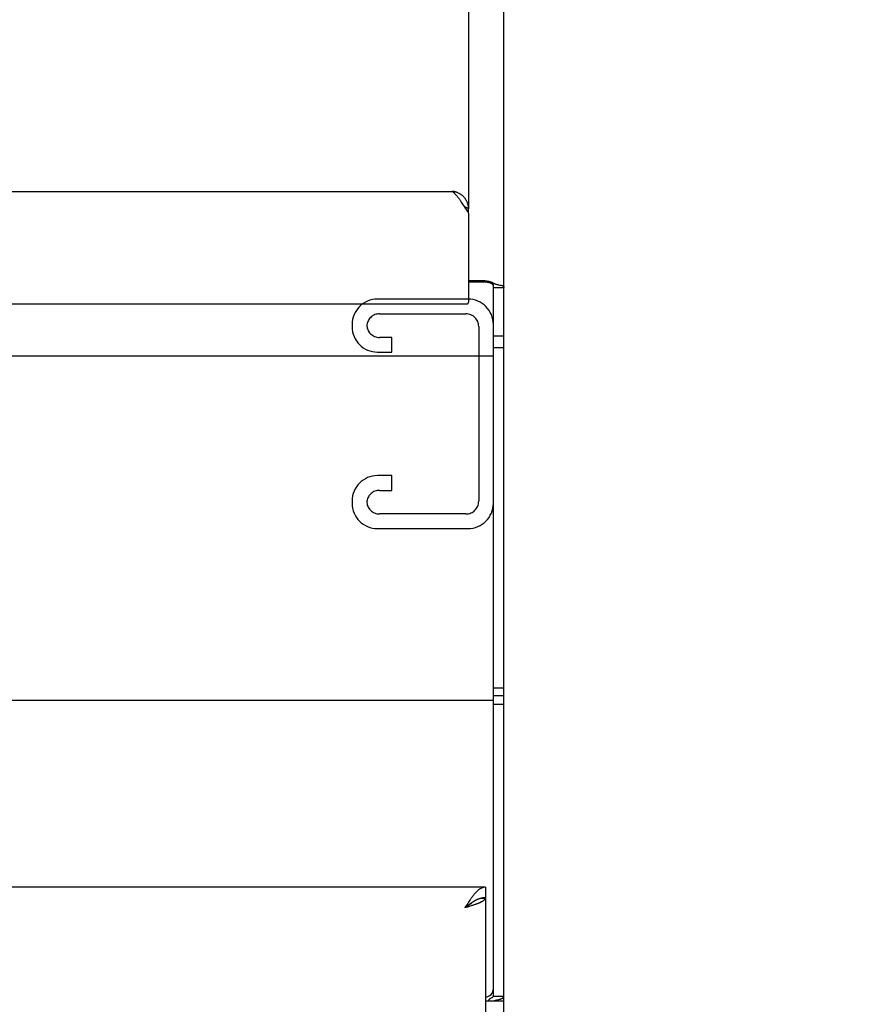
# Model space of a CAD drawing. Header units: inches. Extents: x 0 to 227, y 0 to 147.
# Tile 186 of 247: x 102.23 to 108.2, y 77.48 to 84.45. Entities that reach past the tile are written whole.
import ezdxf

# ---------------------------------------------------------------- set-up
doc = ezdxf.new("R2010")
doc.units = ezdxf.units.IN
doc.header["$LTSCALE"] = 12.466667
doc.header["$MEASUREMENT"] = 0
doc.linetypes.add('HIDDEN', pattern=[0.2, 0.1, -0.1])
doc.layers.get('0').update_dxf_attribs({"linetype": 'CONTINUOUS'})
doc.layers.add('DEFAULT_2', color=8, linetype='HIDDEN')
doc.layers.add('DIMENSIONS', color=7, linetype='CONTINUOUS')
doc.styles.get("Standard").update_dxf_attribs({"font": 'txt', "width": 0.8})
doc.dimstyles.new('DIMSTYLE_2', dxfattribs={"dimtxt": 1, "dimasz": 1.333333, "dimexe": 0.09, "dimexo": 0.07, "dimgap": 0.0375, "dimtad": 0, "dimtih": 1, "dimtoh": 1, "dimzin": 4, "dimdsep": 46, "dimtxsty": 'Standard', "dimblk": '_FILLED', "dimblk1": '_FILLED', "dimblk2": '_FILLED', "dimcen": 0.09, "dimadec": 0, "dimazin": 0, "dimtfac": 1, "dimtofl": 0, "dimtmove": 0, "dimatfit": 3, "dimldrblk": '_FILLED', "dimfxl": 0, "dimtolj": 1, "dimtzin": 4, "dimarcsym": 0})

# ---------------------------------------------------------------- blocks, each defined once
blk = doc.blocks.new('_FILLED')
at = {"color": 0, "linetype": 'ByBlock'}
blk.add_solid([(0, 0), (-1, 0.2), (-1, -0.2)], dxfattribs=at)
blk = doc.blocks.new('*D18')
at = {"layer": 'DIMENSIONS', "color": 2, "linetype": 'Continuous'}
for p, q in [((104.0293, 72.2559), (101.4192, 72.2559)), ((105.5293, 72.2559), (108.196, 72.2559))]:
    blk.add_line(p, q, dxfattribs=at)
at = {"layer": 'DIMENSIONS', "color": 2, "linetype": 'Continuous', "xscale": 1.3333333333, "yscale": 1.3333333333, "zscale": 1.3333333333}
blk.add_blockref('_FILLED', (104.0293, 72.2559), dxfattribs=at)
at = {"layer": 'DIMENSIONS', "color": 2, "linetype": 'Continuous', "xscale": 1.3333333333, "yscale": 1.3333333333, "zscale": 1.3333333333, "rotation": 180}
blk.add_blockref('_FILLED', (105.5293, 72.2559), dxfattribs=at)
at = {"layer": 'DIMENSIONS', "color": 2, "linetype": 'Continuous', "insert": (100.9192, 72.7559), "char_height": 1, "width": 3.2, "attachment_point": 3, "line_spacing_factor": 0.9}
blk.add_mtext('1.50', dxfattribs=at)

msp = doc.modelspace()

# ---------------------------------------------------------------- linework, layer by layer
at = {"color": 3, "linetype": 'Continuous'}
for p, q in [((105.4103, 93.5885), (105.4103, 83.1097)), ((105.6603, 46.5577), (105.6603, 92.7411)), ((46.1523, 83.2335), (105.2933, 83.2335)), ((105.354, 83.1641), (105.3585, 83.1573)), ((105.3585, 83.1573), (105.363, 83.1505)), ((105.363, 83.1505), (105.3675, 83.1435)), ((105.3675, 83.1435), (105.3743, 83.1329)), ((105.3743, 83.1329), (105.3855, 83.1153)), ((105.3855, 83.1153), (105.3923, 83.1048)), ((105.3923, 83.1048), (105.3968, 83.0979)), ((105.3968, 83.0979), (105.4013, 83.0911)), ((105.4103, 83.078), (105.4103, 82.4499)), ((105.4103, 82.6014), (105.5153, 82.6014)), ((91.5528, 82.4363), (105.3953, 82.4363)), ((105.5293, 78.3065), (75.7948, 78.3065)), ((105.3964, 78.1804), (105.3843, 78.1615)), ((105.3843, 78.1615), (105.4054, 78.168)), ((105.4036, 78.1916), (105.3964, 78.1804)), ((105.4085, 78.199), (105.4036, 78.1916)), ((105.4054, 78.168), (105.4192, 78.1723)), ((105.4133, 78.2063), (105.4085, 78.199)), ((105.4192, 78.1723), (105.4294, 78.1756)), ((105.4294, 78.1756), (105.436, 78.1778)), ((105.436, 78.1778), (105.4425, 78.1799)), ((105.452, 78.1832), (105.4582, 78.1853)), ((105.5293, 78.2265), (105.5284, 78.2265)), ((105.5293, 78.2265), (105.5293, 50.2465)), ((105.5293, 77.5008), (105.6603, 77.5008)), ((105.6129, 77.5089), (105.6248, 77.5116))]:
    msp.add_line(p, q, dxfattribs=at)
at = {"color": 7, "linetype": 'Continuous'}
for p, q in [((105.3778, 83.1274), (105.381, 83.1256)), ((105.381, 83.1256), (105.39, 83.1206)), ((105.39, 83.1206), (105.3945, 83.1181)), ((105.3945, 83.1181), (105.399, 83.1156)), ((105.399, 83.1156), (105.4035, 83.1132)), ((105.4103, 83.078), (105.4103, 83.1097)), ((105.5253, 82.59), (105.4103, 82.59)), ((105.5153, 82.6014), (105.5153, 82.59)), ((105.5888, 82.5833), (105.5821, 82.5728)), ((105.5853, 77.5354), (105.5853, 82.5647)), ((105.5853, 82.5528), (105.6603, 82.5528)), ((105.5853, 82.2105), (105.6603, 82.2105)), ((45.8603, 82.0677), (105.5853, 82.0677)), ((105.5853, 82.1274), (105.6603, 82.1274)), ((105.5853, 79.7175), (105.6603, 79.7175)), ((105.5853, 79.6278), (45.8603, 79.6278)), ((105.5853, 79.6633), (105.6603, 79.6633)), ((105.6603, 79.6008), (105.5853, 79.6008)), ((105.5293, 78.3065), (105.5293, 78.2315)), ((105.3964, 78.1706), (105.3843, 78.1615)), ((105.3843, 78.1615), (105.3907, 78.1656)), ((105.3907, 78.1656), (105.397, 78.1696)), ((105.4036, 78.1761), (105.3964, 78.1706)), ((105.397, 78.1696), (105.4011, 78.1723)), ((105.4011, 78.1723), (105.4052, 78.175)), ((105.4085, 78.1796), (105.4036, 78.1761)), ((105.5284, 78.2265), (105.4942, 78.2265)), ((105.5853, 77.5354), (105.6603, 77.5354))]:
    msp.add_line(p, q, dxfattribs=at)
at = {"color": 3, "linetype": 'Continuous'}
for points in [[(105.3365, 83.2217), (105.3333, 83.2231), (105.3301, 83.2245), (105.3268, 83.2257), (105.3236, 83.2269), (105.3203, 83.228), (105.3169, 83.229), (105.3136, 83.2299), (105.3102, 83.2307), (105.3069, 83.2314), (105.3035, 83.2321), (105.3001, 83.2326), (105.2967, 83.2331), (105.2933, 83.2335)], [(105.2933, 83.2335), (105.2955, 83.2319), (105.2978, 83.2303), (105.3, 83.2286), (105.3023, 83.2267), (105.3045, 83.2248), (105.3068, 83.2228), (105.309, 83.2207), (105.3113, 83.2186), (105.3135, 83.2163), (105.3158, 83.214), (105.318, 83.2115), (105.3203, 83.2091), (105.3225, 83.2065), (105.3248, 83.2038), (105.327, 83.2011), (105.3293, 83.1984), (105.3315, 83.1955), (105.3338, 83.1926)], [(105.3338, 83.1926), (105.336, 83.1896), (105.3383, 83.1866), (105.3405, 83.1835), (105.3428, 83.1804), (105.345, 83.1772), (105.3473, 83.174), (105.3495, 83.1708), (105.3518, 83.1675), (105.354, 83.1641)], [(105.4103, 83.1097), (105.4102, 83.1131), (105.4101, 83.1165), (105.4098, 83.1199), (105.4095, 83.1233), (105.4091, 83.1267), (105.4085, 83.1301), (105.4079, 83.1334), (105.4071, 83.1368), (105.4063, 83.1401), (105.4054, 83.1434), (105.4044, 83.1467), (105.4032, 83.1499), (105.402, 83.1531), (105.4007, 83.1563), (105.3993, 83.1594), (105.3978, 83.1625), (105.3963, 83.1656), (105.3946, 83.1686), (105.3929, 83.1716), (105.391, 83.1745), (105.3891, 83.1774), (105.3871, 83.1802), (105.3851, 83.183), (105.3829, 83.1857), (105.3807, 83.1884), (105.3784, 83.191), (105.376, 83.1935), (105.3736, 83.196), (105.3711, 83.1984), (105.3685, 83.2008), (105.3659, 83.2031), (105.3632, 83.2053), (105.3604, 83.2074), (105.3576, 83.2095), (105.3547, 83.2114), (105.3518, 83.2133), (105.3488, 83.2152), (105.3458, 83.2169), (105.3427, 83.2186), (105.3396, 83.2202), (105.3365, 83.2217)], [(105.4013, 83.0911), (105.4035, 83.0878), (105.4058, 83.0845), (105.408, 83.0812), (105.4103, 83.078)], [(105.5153, 82.6014), (105.523, 82.6012), (105.5307, 82.6007), (105.5383, 82.5998), (105.5459, 82.5985), (105.5534, 82.5968), (105.5608, 82.5948), (105.568, 82.5924), (105.5752, 82.5897), (105.5821, 82.5867), (105.5888, 82.5833)], [(105.5888, 82.5833), (105.5915, 82.5814), (105.5928, 82.5807)], [(105.5928, 82.5807), (105.5944, 82.5798), (105.5977, 82.5783)], [(105.5977, 82.5783), (105.6012, 82.5769), (105.605, 82.5757), (105.6089, 82.5746), (105.6129, 82.5737), (105.617, 82.5728), (105.621, 82.5721)], [(105.621, 82.5721), (105.6322, 82.57), (105.6356, 82.5693), (105.6388, 82.5686), (105.6416, 82.568), (105.6443, 82.5672), (105.6469, 82.5664), (105.6493, 82.5655), (105.6516, 82.5645), (105.6535, 82.5635), (105.6551, 82.5624), (105.6565, 82.5613), (105.6577, 82.5601), (105.6586, 82.5589), (105.6593, 82.5576), (105.6598, 82.5561), (105.6602, 82.5546), (105.6603, 82.5528)], [(105.3953, 82.4363), (105.396, 82.4363), (105.3967, 82.4364), (105.3974, 82.4365), (105.398, 82.4366), (105.3987, 82.4367), (105.3994, 82.4368), (105.4001, 82.437), (105.4007, 82.4372), (105.4013, 82.4375), (105.402, 82.4377), (105.4026, 82.438), (105.4032, 82.4384), (105.4038, 82.4387), (105.4043, 82.4391), (105.4049, 82.4395), (105.4054, 82.4399), (105.4059, 82.4403), (105.4064, 82.4408), (105.4068, 82.4412), (105.4073, 82.4417), (105.4077, 82.4422), (105.408, 82.4428), (105.4084, 82.4433), (105.4087, 82.4439), (105.409, 82.4444), (105.4093, 82.445), (105.4095, 82.4456), (105.4097, 82.4462), (105.4099, 82.4468), (105.41, 82.4474), (105.4101, 82.448), (105.4102, 82.4487), (105.4103, 82.4493), (105.4103, 82.4499)], [(105.5293, 78.3065), (105.5269, 78.3065), (105.5245, 78.3063), (105.522, 78.3061), (105.5196, 78.3057), (105.5172, 78.3053), (105.5148, 78.3047), (105.5124, 78.3041), (105.51, 78.3033), (105.5075, 78.3025), (105.5051, 78.3016), (105.5027, 78.3005), (105.5003, 78.2994), (105.4979, 78.2982), (105.4955, 78.2969), (105.493, 78.2955), (105.4906, 78.294), (105.4882, 78.2924), (105.4858, 78.2907), (105.4834, 78.2889), (105.481, 78.2871), (105.4785, 78.2851), (105.4761, 78.2831), (105.4737, 78.281), (105.4713, 78.2788), (105.4689, 78.2765), (105.4665, 78.2742), (105.464, 78.2718), (105.4616, 78.2693), (105.4592, 78.2667), (105.4568, 78.264), (105.4544, 78.2613), (105.452, 78.2585), (105.4495, 78.2557), (105.4471, 78.2528), (105.4447, 78.2498), (105.4423, 78.2467), (105.4399, 78.2436), (105.4375, 78.2405), (105.435, 78.2373), (105.4326, 78.234)], [(105.4326, 78.234), (105.4302, 78.2307), (105.4278, 78.2273), (105.4254, 78.2239), (105.423, 78.2205), (105.4205, 78.217), (105.4181, 78.2135), (105.4133, 78.2063)], [(105.4425, 78.1799), (105.4457, 78.181), (105.452, 78.1832)], [(105.4582, 78.1853), (105.4612, 78.1864), (105.4642, 78.1875), (105.4671, 78.1886), (105.47, 78.1897), (105.4728, 78.1908), (105.4755, 78.1918), (105.4783, 78.1929), (105.4809, 78.194), (105.4835, 78.1951), (105.4861, 78.1962), (105.4885, 78.1973), (105.491, 78.1983), (105.4933, 78.1994), (105.4956, 78.2005), (105.4978, 78.2016), (105.5, 78.2027), (105.5021, 78.2038), (105.5041, 78.2048), (105.506, 78.2059), (105.5079, 78.207), (105.5097, 78.2081), (105.5115, 78.2092), (105.5131, 78.2103), (105.5147, 78.2113), (105.5162, 78.2124), (105.5176, 78.2135), (105.519, 78.2146), (105.5202, 78.2157), (105.5214, 78.2168), (105.5225, 78.2178), (105.5235, 78.2189), (105.5245, 78.22), (105.5253, 78.2211), (105.5261, 78.2222), (105.5268, 78.2233), (105.5274, 78.2243), (105.5279, 78.2254), (105.5284, 78.2265)], [(105.6248, 77.5116), (105.6286, 77.5125), (105.6322, 77.5135), (105.6356, 77.5144), (105.6388, 77.5154), (105.6416, 77.5164), (105.6443, 77.5174), (105.6469, 77.5186), (105.6493, 77.5198), (105.6516, 77.5211), (105.6535, 77.5225), (105.6551, 77.5239), (105.6565, 77.5253), (105.6577, 77.5268), (105.6586, 77.5283), (105.6593, 77.5299), (105.6598, 77.5316), (105.6602, 77.5334), (105.6603, 77.5354)], [(105.5888, 77.5008), (105.5915, 77.5022), (105.5944, 77.5035), (105.5977, 77.5047), (105.6012, 77.5058), (105.605, 77.5069), (105.6089, 77.5079), (105.6129, 77.5089)]]:
    msp.add_lwpolyline(points, dxfattribs=at)
at = {"color": 7, "linetype": 'Continuous'}
for points in [[(105.4035, 83.1132), (105.4058, 83.112), (105.408, 83.1108), (105.4103, 83.1097)], [(105.5853, 82.5647), (105.5851, 82.5667), (105.5846, 82.5686), (105.5836, 82.5706), (105.5824, 82.5725), (105.5807, 82.5744), (105.5788, 82.5762), (105.5764, 82.5779), (105.5738, 82.5796), (105.5709, 82.5811), (105.5677, 82.5826), (105.5643, 82.584), (105.5606, 82.5852), (105.5566, 82.5863), (105.5525, 82.5873), (105.5483, 82.5881), (105.5438, 82.5888), (105.5393, 82.5893), (105.5347, 82.5897), (105.53, 82.59), (105.5253, 82.59)], [(105.5293, 78.2315), (105.5269, 78.2315), (105.5245, 78.2314), (105.522, 78.2313), (105.5196, 78.2311), (105.5172, 78.2309), (105.5148, 78.2306), (105.5124, 78.2303), (105.51, 78.23), (105.5075, 78.2296), (105.5051, 78.2291), (105.5027, 78.2286), (105.5003, 78.2281), (105.4979, 78.2275), (105.4955, 78.2269)], [(105.4052, 78.175), (105.4073, 78.1764), (105.4093, 78.1778), (105.4112, 78.1791), (105.4132, 78.1805), (105.4151, 78.1818), (105.417, 78.1832), (105.4189, 78.1845), (105.4207, 78.1859), (105.4225, 78.1872), (105.4243, 78.1886), (105.426, 78.1899), (105.4277, 78.1913), (105.4293, 78.1926), (105.4309, 78.194), (105.4325, 78.1954), (105.434, 78.1967), (105.4355, 78.1981), (105.4365, 78.199)], [(105.4375, 78.1996), (105.435, 78.1981), (105.4326, 78.1965), (105.4302, 78.1949), (105.4278, 78.1933), (105.4254, 78.1916), (105.423, 78.19), (105.4205, 78.1883), (105.4181, 78.1866), (105.4157, 78.1849), (105.4133, 78.1831), (105.4085, 78.1796)], [(105.4544, 78.2097), (105.452, 78.2083), (105.4495, 78.207), (105.4471, 78.2056), (105.4447, 78.2041), (105.4423, 78.2026), (105.4399, 78.2012), (105.4375, 78.1996)], [(105.4955, 78.2269), (105.493, 78.2262), (105.4906, 78.2255), (105.4882, 78.2247), (105.4858, 78.2239), (105.4834, 78.223), (105.481, 78.2221), (105.4785, 78.2212), (105.4761, 78.2202), (105.4737, 78.2192), (105.4713, 78.2181), (105.4689, 78.217), (105.4665, 78.2159), (105.464, 78.2147), (105.4616, 78.2135), (105.4592, 78.2123), (105.4568, 78.211), (105.4544, 78.2097)], [(105.5743, 77.524), (105.5762, 77.525), (105.578, 77.526), (105.5797, 77.527), (105.5812, 77.5281), (105.5825, 77.5293), (105.5836, 77.5304), (105.5843, 77.5316), (105.5849, 77.5329), (105.5852, 77.5341), (105.5853, 77.5354)], [(105.5508, 77.5008), (105.5511, 77.5026), (105.5516, 77.5044), (105.5522, 77.506), (105.5529, 77.5075), (105.5537, 77.509), (105.5546, 77.5103), (105.5556, 77.5117), (105.5568, 77.5131), (105.5582, 77.5144), (105.5598, 77.5157), (105.5614, 77.5169), (105.5631, 77.518), (105.5648, 77.5191), (105.5666, 77.5201), (105.5685, 77.5211), (105.5704, 77.5221), (105.5743, 77.524)]]:
    msp.add_lwpolyline(points, dxfattribs=at)
msp.add_arc((105.5253, 77.5878), 0.06, 273.8262, 360, dxfattribs=at)
at = {"layer": 'DEFAULT_2', "color": 8, "linetype": 'HIDDEN'}
for p, q in [((105.4053, 82.4702), (104.7653, 82.4702)), ((104.7793, 82.3662), (105.3913, 82.3662)), ((104.5853, 82.2902), (104.5853, 82.2752)), ((105.4813, 82.2762), (105.4813, 81.0392)), ((104.8665, 82.1992), (104.7793, 82.1992)), ((104.8665, 82.0952), (104.8665, 82.1992)), ((104.7653, 82.0952), (104.8665, 82.0952)), ((104.8665, 81.2202), (104.7653, 81.2202)), ((104.8665, 81.1162), (104.8665, 81.2202)), ((104.7793, 81.1162), (104.8665, 81.1162)), ((104.5853, 81.0402), (104.5853, 81.0252)), ((105.3913, 80.9492), (104.7793, 80.9492)), ((104.7653, 80.8452), (105.4053, 80.8452))]:
    msp.add_line(p, q, dxfattribs=at)
for centre, radius, start, end in [((104.7653, 82.2902), 0.18, 90, 180), ((105.4053, 82.2902), 0.18, 0, 90), ((104.7793, 82.2762), 0.09, 90, 171.78079), ((105.3913, 82.2762), 0.09, 0, 90), ((104.7653, 82.2752), 0.18, 180, 270), ((104.7793, 82.2892), 0.09, 180, 270), ((104.7653, 81.0402), 0.18, 90, 180), ((104.7793, 81.0262), 0.09, 90, 171.78079), ((104.7653, 81.0252), 0.18, 180, 270), ((104.7793, 81.0392), 0.09, 180, 270), ((105.3913, 81.0392), 0.09, 270, 360), ((105.4053, 81.0252), 0.18, 270, 360)]:
    msp.add_arc(centre, radius, start, end, dxfattribs=at)

# ---------------------------------------------------------------- dimensions: what is measured, and where the dimension line sits
at = {"layer": 'DIMENSIONS', "color": 2, "linetype": 'Continuous'}
dim = msp.add_linear_dim(base=(105.5293, 72.2559), p1=(104.0293, 51.4165), p2=(105.5293, 78.2265), dimstyle='DIMSTYLE_2', dxfattribs=at)
dim.commit()
dim.dimension.update_dxf_attribs({"geometry": '*D18', "text_midpoint": (99.3192, 72.2559), "dimtype": 160})

doc.saveas('drawing.dxf')
